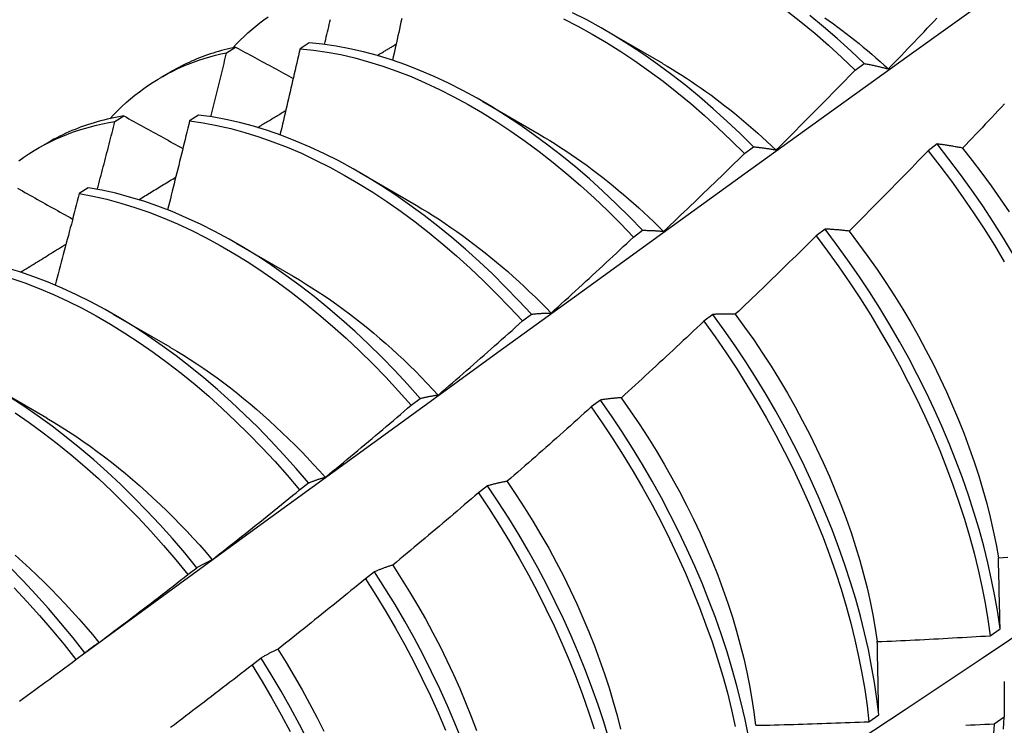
# Model space of a CAD drawing. Header units: inches. Extents: x 10.1 to 106.9, y 8.6 to 67.1.
# Tile 49 of 57: x 96.238 to 96.516, y 37.656 to 37.855. Entities that reach past the tile are written whole.
import ezdxf

# ---------------------------------------------------------------- set-up
doc = ezdxf.new("R2010")
doc.units = ezdxf.units.IN
doc.header["$MEASUREMENT"] = 0
doc.layers.add('Visible Edges(ANSI)', color=7, linetype='Continuous', lineweight=25)

msp = doc.modelspace()

# ---------------------------------------------------------------- linework, layer by layer
at = {"layer": 'Visible Edges(ANSI)'}
for p, q in [((96.40356, 37.85215), (96.41951, 37.84292)), ((96.31964, 37.84869), (96.31712, 37.84704)), ((96.29634, 37.84591), (96.29889, 37.84747)), ((96.47401, 37.84096), (96.47653, 37.84286)), ((96.27789, 37.83898), (96.2807, 37.8406)), ((96.36876, 37.83211), (96.38471, 37.82288)), ((96.26478, 37.82645), (96.26733, 37.82803)), ((96.28841, 37.8283), (96.28589, 37.82664)), ((96.24309, 37.81894), (96.2459, 37.82056)), ((96.44271, 37.81744), (96.44524, 37.81935)), ((96.49716, 37.82013), (96.4946, 37.81819)), ((96.33396, 37.81207), (96.34991, 37.80284)), ((96.25721, 37.80775), (96.25469, 37.80609)), ((96.41136, 37.79383), (96.41389, 37.79574)), ((96.46551, 37.79608), (96.46295, 37.79414)), ((96.29916, 37.79203), (96.31511, 37.7828)), ((96.26436, 37.77199), (96.28031, 37.76277)), ((96.37996, 37.77012), (96.38249, 37.77203)), ((96.43378, 37.77197), (96.43122, 37.77002)), ((96.22956, 37.75196), (96.24551, 37.74273)), ((96.3485, 37.74632), (96.35104, 37.74824)), ((96.40199, 37.74779), (96.39942, 37.74583)), ((96.31698, 37.72243), (96.31953, 37.72437)), ((96.37012, 37.72355), (96.36754, 37.72158)), ((96.2854, 37.69847), (96.28795, 37.70041)), ((96.33817, 37.69924), (96.33558, 37.69728)), ((96.51219, 37.68119), (96.51495, 37.68316)), ((96.25375, 37.67443), (96.25631, 37.67638)), ((96.30614, 37.67489), (96.30354, 37.67292)), ((96.47787, 37.65691), (96.48065, 37.65887)), ((96.51612, 37.65816), (96.5133, 37.65623))]:
    msp.add_line(p, q, dxfattribs=at)
at = {"layer": 'Visible Edges(ANSI)', "flags": 128}
for points in [[(96.25621, 37.6763), (96.27963, 37.69338), (96.30303, 37.71041), (96.3264, 37.72741), (96.34974, 37.74437), (96.37305, 37.76129), (96.39634, 37.77817), (96.41961, 37.79501), (96.44285, 37.8118), (96.46608, 37.82854), (96.48928, 37.84524), (96.51246, 37.86189), (96.53563, 37.87849), (96.55878, 37.89505), (96.58191, 37.91155), (96.60504, 37.928), (96.62815, 37.94439), (96.65124, 37.96074), (96.67433, 37.97702), (96.69741, 37.99325)], [(96.44524, 37.81935), (96.44151, 37.82304), (96.43774, 37.82661), (96.43391, 37.83007), (96.43005, 37.8334), (96.42614, 37.8366), (96.4222, 37.83968), (96.41824, 37.84262), (96.41425, 37.84541), (96.41024, 37.84807), (96.40621, 37.85058), (96.40218, 37.85294), (96.39814, 37.85515), (96.39409, 37.8572)], [(96.45473, 37.85769), (96.45866, 37.8546), (96.46256, 37.85138), (96.46642, 37.84803), (96.47024, 37.84455), (96.47401, 37.84096)], [(96.29813, 37.84731), (96.29916, 37.8484), (96.30021, 37.84946), (96.30127, 37.8505), (96.30236, 37.8515), (96.30347, 37.85248), (96.3046, 37.85342), (96.30574, 37.85434), (96.30691, 37.85523), (96.30809, 37.85608)], [(96.32403, 37.84823), (96.32419, 37.84894), (96.32436, 37.84965), (96.32453, 37.85036), (96.32469, 37.85107), (96.32486, 37.85177), (96.32502, 37.85248), (96.32519, 37.85319), (96.32535, 37.8539), (96.32552, 37.85461), (96.32568, 37.85531)], [(96.34584, 37.85554), (96.34563, 37.85456), (96.34541, 37.85358), (96.3452, 37.85259), (96.34498, 37.85161), (96.34476, 37.85063), (96.34455, 37.84965), (96.34433, 37.84867), (96.34411, 37.84769), (96.34389, 37.84671), (96.34367, 37.84573), (96.34346, 37.84475), (96.34324, 37.84376)], [(96.39159, 37.85543), (96.39563, 37.85337), (96.39967, 37.85115), (96.40371, 37.84878), (96.40773, 37.84625), (96.41174, 37.84359), (96.41573, 37.84078), (96.41969, 37.83783), (96.42363, 37.83475), (96.42753, 37.83153), (96.43139, 37.82819), (96.43521, 37.82472), (96.43899, 37.82114), (96.44271, 37.81744)], [(96.47653, 37.84286), (96.47276, 37.84644), (96.46894, 37.8499), (96.46507, 37.85324), (96.46117, 37.85646)], [(96.46541, 37.8558), (96.46663, 37.85494), (96.46785, 37.85406), (96.46907, 37.85316), (96.47028, 37.85225), (96.4715, 37.85133), (96.4727, 37.85039), (96.47391, 37.84944), (96.47511, 37.84847), (96.47631, 37.84749), (96.4775, 37.8465), (96.47869, 37.84549), (96.47987, 37.84447), (96.48105, 37.84343), (96.48222, 37.84238), (96.48339, 37.84132)], [(96.48339, 37.84134), (96.48431, 37.84229), (96.48523, 37.84324), (96.48615, 37.84419), (96.48707, 37.84514), (96.48799, 37.8461), (96.4889, 37.84705), (96.48982, 37.84801), (96.49073, 37.84897), (96.49165, 37.84992), (96.49256, 37.85088), (96.49347, 37.85184), (96.49438, 37.8528), (96.4953, 37.85376), (96.4962, 37.85472), (96.49711, 37.85568)], [(96.41389, 37.79574), (96.41022, 37.79953), (96.40649, 37.80321), (96.40271, 37.80678), (96.39889, 37.81023), (96.39502, 37.81355), (96.39111, 37.81675), (96.38717, 37.81982), (96.3832, 37.82275), (96.37921, 37.82554), (96.3752, 37.82818), (96.37117, 37.83068), (96.36714, 37.83304), (96.3631, 37.83524), (96.35906, 37.83728), (96.35502, 37.83916), (96.35099, 37.84089), (96.34698, 37.84245), (96.34298, 37.84385), (96.33901, 37.84508), (96.33506, 37.84614), (96.33115, 37.84704), (96.32727, 37.84776), (96.32343, 37.84831), (96.31964, 37.84869)], [(96.3389, 37.84511), (96.33912, 37.84524), (96.33935, 37.84538), (96.33957, 37.84551), (96.33979, 37.84564), (96.34002, 37.84578), (96.34024, 37.84591), (96.34046, 37.84605), (96.34068, 37.84618), (96.34091, 37.84631), (96.34113, 37.84645), (96.34135, 37.84658), (96.34158, 37.84671), (96.3418, 37.84685), (96.34202, 37.84698), (96.34225, 37.84711), (96.34247, 37.84725), (96.34269, 37.84738), (96.34291, 37.84751), (96.34314, 37.84765), (96.34336, 37.84778), (96.34358, 37.84791), (96.34381, 37.84805), (96.34403, 37.84818), (96.34425, 37.84831)], [(96.26334, 37.82727), (96.26446, 37.82846), (96.2656, 37.82961), (96.26677, 37.83073), (96.26796, 37.83182), (96.26918, 37.83287), (96.27042, 37.83389), (96.27168, 37.83487), (96.27297, 37.83581), (96.27427, 37.83672), (96.2756, 37.83759), (96.27696, 37.83843), (96.27833, 37.83923), (96.27972, 37.83999), (96.28114, 37.84072), (96.28257, 37.84141), (96.28403, 37.84206), (96.2855, 37.84267), (96.287, 37.84325), (96.28851, 37.84379), (96.29004, 37.84429), (96.29159, 37.84475), (96.29316, 37.84517), (96.29474, 37.84556), (96.29634, 37.84591)], [(96.29889, 37.84747), (96.29808, 37.8473), (96.29727, 37.84712), (96.29647, 37.84692), (96.29567, 37.84672), (96.29488, 37.8465), (96.29409, 37.84628), (96.2933, 37.84605), (96.29252, 37.8458), (96.29175, 37.84555), (96.29098, 37.84529), (96.29021, 37.84501), (96.28945, 37.84473), (96.28869, 37.84444), (96.28794, 37.84414), (96.28719, 37.84383), (96.28645, 37.84351), (96.28572, 37.84318), (96.28498, 37.84284), (96.28426, 37.84249), (96.28354, 37.84213), (96.28282, 37.84176), (96.28211, 37.84138), (96.2814, 37.84099), (96.2807, 37.8406)], [(96.29189, 37.82781), (96.29208, 37.82857), (96.29227, 37.82932), (96.29245, 37.83008), (96.29264, 37.83083), (96.29283, 37.83159), (96.29302, 37.83234), (96.2932, 37.83309), (96.29339, 37.83385), (96.29358, 37.8346), (96.29376, 37.83536), (96.29395, 37.83611), (96.29413, 37.83686), (96.29432, 37.83762), (96.2945, 37.83837), (96.29469, 37.83913), (96.29487, 37.83988), (96.29506, 37.84063), (96.29524, 37.84139), (96.29543, 37.84214), (96.29561, 37.84289), (96.29579, 37.84365), (96.29598, 37.8444), (96.29616, 37.84515), (96.29634, 37.84591)], [(96.29889, 37.84747), (96.29957, 37.84711), (96.30024, 37.84674), (96.30092, 37.84637), (96.30159, 37.84601), (96.30227, 37.84564), (96.30294, 37.84527), (96.30362, 37.84491), (96.3043, 37.84454), (96.30497, 37.84417), (96.30565, 37.84381), (96.30633, 37.84344), (96.30701, 37.84307), (96.30769, 37.8427), (96.30837, 37.84234), (96.30905, 37.84197), (96.30973, 37.8416), (96.31041, 37.84124), (96.31109, 37.84087), (96.31177, 37.8405), (96.31245, 37.84013), (96.31314, 37.83976), (96.31382, 37.8394), (96.3145, 37.83903), (96.31519, 37.83866)], [(96.31712, 37.84704), (96.31688, 37.84603), (96.31665, 37.84502), (96.31642, 37.844), (96.31619, 37.84299), (96.31595, 37.84197), (96.31572, 37.84096), (96.31548, 37.83995), (96.31525, 37.83893), (96.31501, 37.83792), (96.31478, 37.8369), (96.31454, 37.83589), (96.3143, 37.83487), (96.31407, 37.83386), (96.31383, 37.83284), (96.31359, 37.83183), (96.31335, 37.83081), (96.31311, 37.8298), (96.31287, 37.82878), (96.31263, 37.82777), (96.31239, 37.82675), (96.31215, 37.82573), (96.31191, 37.82472), (96.31167, 37.8237), (96.31143, 37.82269)], [(96.31712, 37.84704), (96.32091, 37.84665), (96.32475, 37.84609), (96.32863, 37.84536), (96.33255, 37.84445), (96.33649, 37.84337), (96.34047, 37.84213), (96.34447, 37.84072), (96.34848, 37.83915), (96.35251, 37.83741), (96.35655, 37.83551), (96.36059, 37.83345), (96.36463, 37.83124), (96.36867, 37.82888), (96.37269, 37.82637), (96.3767, 37.82371), (96.38069, 37.82091), (96.38466, 37.81797), (96.3886, 37.81489), (96.3925, 37.81169), (96.39637, 37.80835), (96.40019, 37.80489), (96.40396, 37.80132), (96.40769, 37.79763), (96.41136, 37.79383)], [(96.41951, 37.84288), (96.42089, 37.84208), (96.42226, 37.84125), (96.42363, 37.84041), (96.425, 37.83955), (96.42637, 37.83867), (96.42774, 37.83777), (96.4291, 37.83685), (96.43046, 37.83591), (96.43182, 37.83495), (96.43317, 37.83397), (96.43452, 37.83297), (96.43587, 37.83196), (96.43721, 37.83092), (96.43854, 37.82987), (96.43988, 37.8288), (96.44121, 37.82771), (96.44253, 37.8266), (96.44385, 37.82548), (96.44516, 37.82434), (96.44646, 37.82319), (96.44776, 37.82201), (96.44906, 37.82082), (96.45035, 37.81962), (96.45163, 37.8184)], [(96.47653, 37.84286), (96.47681, 37.84281), (96.47709, 37.84275), (96.47737, 37.8427), (96.47765, 37.84264), (96.47793, 37.84259), (96.47821, 37.84253), (96.47849, 37.84247), (96.47878, 37.84241), (96.47906, 37.84235), (96.47935, 37.84229), (96.47963, 37.84223), (96.47992, 37.84217), (96.4802, 37.8421), (96.48049, 37.84204), (96.48078, 37.84197), (96.48106, 37.84191), (96.48135, 37.84184), (96.48164, 37.84177), (96.48193, 37.8417), (96.48222, 37.84163), (96.48252, 37.84156), (96.48281, 37.84148), (96.4831, 37.84141), (96.48339, 37.84134)], [(96.45165, 37.81843), (96.45259, 37.81936), (96.45353, 37.82029), (96.45447, 37.82122), (96.45541, 37.82215), (96.45635, 37.82308), (96.45728, 37.82402), (96.45822, 37.82495), (96.45915, 37.82589), (96.46009, 37.82682), (96.46102, 37.82776), (96.46195, 37.8287), (96.46289, 37.82964), (96.46382, 37.83057), (96.46475, 37.83151), (96.46568, 37.83246), (96.46661, 37.8334), (96.46753, 37.83434), (96.46846, 37.83528), (96.46939, 37.83623), (96.47031, 37.83717), (96.47124, 37.83812), (96.47216, 37.83907), (96.47308, 37.84001), (96.47401, 37.84096)], [(96.3051, 37.82478), (96.30544, 37.82498), (96.30577, 37.82518), (96.3061, 37.82538), (96.30643, 37.82558), (96.30676, 37.82578), (96.30709, 37.82598), (96.30743, 37.82618), (96.30776, 37.82638), (96.30809, 37.82658), (96.30842, 37.82678), (96.30875, 37.82698), (96.30908, 37.82718), (96.30942, 37.82738), (96.30975, 37.82758), (96.31008, 37.82778), (96.31041, 37.82798), (96.31074, 37.82818), (96.31107, 37.82838), (96.31141, 37.82858), (96.31174, 37.82878), (96.31207, 37.82898), (96.3124, 37.82918), (96.31273, 37.82938), (96.31306, 37.82958)], [(96.51624, 37.83147), (96.51534, 37.8305), (96.51443, 37.82954), (96.51351, 37.82857), (96.5126, 37.82761), (96.51169, 37.82664), (96.51078, 37.82568), (96.50986, 37.82472), (96.50895, 37.82376), (96.50803, 37.8228), (96.50712, 37.82184), (96.5062, 37.82088), (96.50528, 37.81992), (96.50437, 37.81896)], [(96.23763, 37.81538), (96.23904, 37.81638), (96.24047, 37.81734), (96.24193, 37.81825), (96.24341, 37.81912), (96.24492, 37.81995), (96.24645, 37.82073), (96.24801, 37.82148), (96.24959, 37.82217), (96.2512, 37.82283), (96.25282, 37.82344), (96.25447, 37.824), (96.25614, 37.82452), (96.25783, 37.825), (96.25954, 37.82543), (96.26127, 37.82581), (96.26302, 37.82615), (96.26478, 37.82645)], [(96.26733, 37.82803), (96.26637, 37.82787), (96.26541, 37.8277), (96.26446, 37.82751), (96.26351, 37.82731), (96.26257, 37.8271), (96.26164, 37.82687), (96.26071, 37.82663), (96.25978, 37.82638), (96.25887, 37.82612), (96.25796, 37.82584), (96.25705, 37.82554), (96.25616, 37.82524), (96.25526, 37.82492), (96.25438, 37.82459), (96.2535, 37.82424), (96.25263, 37.82389), (96.25176, 37.82352), (96.25091, 37.82313), (96.25005, 37.82274), (96.24921, 37.82233), (96.24837, 37.8219), (96.24754, 37.82147), (96.24672, 37.82102), (96.2459, 37.82056)], [(96.25979, 37.80731), (96.26, 37.8081), (96.26022, 37.8089), (96.26043, 37.8097), (96.26064, 37.8105), (96.26085, 37.8113), (96.26106, 37.81209), (96.26127, 37.81289), (96.26148, 37.81369), (96.26169, 37.81449), (96.26189, 37.81528), (96.2621, 37.81608), (96.26231, 37.81688), (96.26252, 37.81768), (96.26273, 37.81847), (96.26293, 37.81927), (96.26314, 37.82007), (96.26335, 37.82087), (96.26355, 37.82166), (96.26376, 37.82246), (96.26396, 37.82326), (96.26417, 37.82406), (96.26437, 37.82485), (96.26458, 37.82565), (96.26478, 37.82645)], [(96.26733, 37.82803), (96.26802, 37.82765), (96.26871, 37.82726), (96.2694, 37.82688), (96.27009, 37.8265), (96.27078, 37.82612), (96.27147, 37.82574), (96.27216, 37.82536), (96.27285, 37.82498), (96.27354, 37.8246), (96.27424, 37.82421), (96.27493, 37.82383), (96.27562, 37.82345), (96.27632, 37.82307), (96.27701, 37.82269), (96.27771, 37.8223), (96.2784, 37.82192), (96.2791, 37.82154), (96.27979, 37.82116), (96.28049, 37.82077), (96.28119, 37.82039), (96.28188, 37.82001), (96.28258, 37.81963), (96.28328, 37.81924), (96.28398, 37.81886)], [(96.28589, 37.82664), (96.28563, 37.8256), (96.28538, 37.82455), (96.28512, 37.8235), (96.28486, 37.82246), (96.28461, 37.82141), (96.28435, 37.82036), (96.28409, 37.81932), (96.28384, 37.81827), (96.28358, 37.81722), (96.28332, 37.81618), (96.28306, 37.81513), (96.2828, 37.81408), (96.28254, 37.81304), (96.28228, 37.81199), (96.28202, 37.81094), (96.28175, 37.80989), (96.28149, 37.80885), (96.28123, 37.8078), (96.28097, 37.80675), (96.2807, 37.8057), (96.28044, 37.80466), (96.28017, 37.80361), (96.27991, 37.80256), (96.27964, 37.80151)], [(96.28589, 37.82664), (96.28972, 37.82609), (96.2936, 37.82536), (96.29751, 37.82447), (96.30146, 37.8234), (96.30544, 37.82217), (96.30943, 37.82077), (96.31345, 37.8192), (96.31748, 37.81748), (96.32151, 37.81559), (96.32555, 37.81354), (96.3296, 37.81134), (96.33363, 37.80899), (96.33766, 37.80648), (96.34167, 37.80383), (96.34566, 37.80104), (96.34963, 37.79811), (96.35357, 37.79504), (96.35747, 37.79184), (96.36134, 37.78851), (96.36516, 37.78506), (96.36894, 37.78149), (96.37267, 37.77781), (96.37634, 37.77401), (96.37996, 37.77012)], [(96.38249, 37.77203), (96.37888, 37.77593), (96.3752, 37.77971), (96.37147, 37.78339), (96.36769, 37.78695), (96.36386, 37.79039), (96.35999, 37.79371), (96.35608, 37.7969), (96.35214, 37.79995), (96.34817, 37.80288), (96.34418, 37.80566), (96.34016, 37.8083), (96.33614, 37.81079), (96.3321, 37.81313), (96.32806, 37.81532), (96.32402, 37.81736), (96.31998, 37.81923), (96.31595, 37.82095), (96.31194, 37.8225), (96.30794, 37.82389), (96.30397, 37.82511), (96.30003, 37.82616), (96.29612, 37.82704), (96.29224, 37.82776), (96.28841, 37.8283)], [(96.3847, 37.82287), (96.38621, 37.82198), (96.38772, 37.82107), (96.38923, 37.82013), (96.39073, 37.81917), (96.39223, 37.81819), (96.39373, 37.81718), (96.39523, 37.81615), (96.39672, 37.81509), (96.39821, 37.81401), (96.39969, 37.81292), (96.40117, 37.8118), (96.40265, 37.81065), (96.40412, 37.80949), (96.40558, 37.80831), (96.40704, 37.8071), (96.40849, 37.80588), (96.40994, 37.80463), (96.41138, 37.80337), (96.41281, 37.80208), (96.41424, 37.80078), (96.41565, 37.79946), (96.41706, 37.79812), (96.41846, 37.79676), (96.41986, 37.79539)], [(96.44524, 37.81935), (96.4455, 37.81932), (96.44576, 37.81929), (96.44602, 37.81926), (96.44628, 37.81923), (96.44654, 37.8192), (96.44681, 37.81917), (96.44707, 37.81914), (96.44733, 37.81911), (96.4476, 37.81907), (96.44787, 37.81903), (96.44813, 37.819), (96.4484, 37.81896), (96.44867, 37.81892), (96.44893, 37.81888), (96.4492, 37.81884), (96.44947, 37.8188), (96.44974, 37.81876), (96.45001, 37.81871), (96.45029, 37.81867), (96.45056, 37.81862), (96.45083, 37.81857), (96.4511, 37.81853), (96.45138, 37.81848), (96.45165, 37.81843)], [(96.4946, 37.81819), (96.49368, 37.81723), (96.49276, 37.81628), (96.49184, 37.81533), (96.49091, 37.81437), (96.48999, 37.81342), (96.48906, 37.81247), (96.48814, 37.81152), (96.48721, 37.81058), (96.48628, 37.80963), (96.48535, 37.80868), (96.48443, 37.80774), (96.4835, 37.80679), (96.48257, 37.80585), (96.48163, 37.8049), (96.4807, 37.80396), (96.47977, 37.80302), (96.47884, 37.80208), (96.4779, 37.80114), (96.47697, 37.8002), (96.47603, 37.79926), (96.47509, 37.79832), (96.47416, 37.79739), (96.47322, 37.79645), (96.47228, 37.79551)], [(96.4946, 37.81819), (96.49794, 37.81392), (96.5012, 37.80958), (96.50437, 37.80516), (96.50746, 37.80067), (96.51045, 37.79612), (96.51336, 37.79151), (96.51616, 37.78685)], [(96.50437, 37.81896), (96.50406, 37.81902), (96.50375, 37.81908), (96.50344, 37.81914), (96.50314, 37.81919), (96.50283, 37.81925), (96.50252, 37.8193), (96.50222, 37.81936), (96.50192, 37.81941), (96.50161, 37.81946), (96.50131, 37.81951), (96.50101, 37.81956), (96.50071, 37.81961), (96.50041, 37.81966), (96.50011, 37.81971), (96.49981, 37.81975), (96.49951, 37.8198), (96.49922, 37.81984), (96.49892, 37.81989), (96.49862, 37.81993), (96.49833, 37.81997), (96.49804, 37.82001), (96.49774, 37.82005), (96.49745, 37.82009), (96.49716, 37.82013)], [(96.51876, 37.78882), (96.51595, 37.79348), (96.51304, 37.79809), (96.51004, 37.80263), (96.50694, 37.80711), (96.50376, 37.81153), (96.5005, 37.81587), (96.49716, 37.82013)], [(96.50433, 37.81894), (96.50709, 37.81546), (96.50979, 37.81192), (96.51243, 37.80832), (96.515, 37.80467), (96.5175, 37.80096)], [(96.41987, 37.79543), (96.42083, 37.79634), (96.42179, 37.79725), (96.42275, 37.79816), (96.42371, 37.79907), (96.42467, 37.79998), (96.42562, 37.80089), (96.42658, 37.8018), (96.42753, 37.80272), (96.42849, 37.80363), (96.42944, 37.80454), (96.43039, 37.80546), (96.43135, 37.80638), (96.4323, 37.80729), (96.43325, 37.80821), (96.4342, 37.80913), (96.43515, 37.81005), (96.43609, 37.81097), (96.43704, 37.81189), (96.43799, 37.81282), (96.43893, 37.81374), (96.43988, 37.81466), (96.44082, 37.81559), (96.44176, 37.81652), (96.44271, 37.81744)], [(96.2715, 37.80437), (96.27193, 37.80464), (96.27237, 37.80491), (96.27281, 37.80517), (96.27324, 37.80544), (96.27368, 37.8057), (96.27411, 37.80597), (96.27455, 37.80624), (96.27499, 37.8065), (96.27542, 37.80677), (96.27586, 37.80703), (96.2763, 37.8073), (96.27673, 37.80756), (96.27717, 37.80783), (96.2776, 37.8081), (96.27804, 37.80836), (96.27848, 37.80863), (96.27891, 37.80889), (96.27935, 37.80916), (96.27979, 37.80942), (96.28022, 37.80969), (96.28066, 37.80996), (96.2811, 37.81022), (96.28153, 37.81049), (96.28197, 37.81075)], [(96.23724, 37.80764), (96.23794, 37.80724), (96.23864, 37.80685), (96.23935, 37.80645), (96.24005, 37.80605), (96.24076, 37.80566), (96.24147, 37.80526), (96.24217, 37.80487), (96.24288, 37.80447), (96.24359, 37.80407), (96.24429, 37.80368), (96.245, 37.80328), (96.24571, 37.80288), (96.24642, 37.80249), (96.24713, 37.80209), (96.24784, 37.80169), (96.24855, 37.8013), (96.24927, 37.8009), (96.24998, 37.8005), (96.25069, 37.8001), (96.2514, 37.79971), (96.25212, 37.79931), (96.25283, 37.79891)], [(96.35104, 37.74824), (96.34748, 37.75223), (96.34386, 37.75611), (96.34018, 37.75989), (96.33645, 37.76356), (96.33266, 37.76712), (96.32883, 37.77055), (96.32496, 37.77386), (96.32105, 37.77704), (96.3171, 37.78009), (96.31313, 37.78301), (96.30914, 37.78578), (96.30513, 37.78841), (96.3011, 37.79089), (96.29706, 37.79323), (96.29302, 37.79541), (96.28898, 37.79743), (96.28494, 37.7993), (96.28092, 37.80101), (96.2769, 37.80255), (96.27291, 37.80393), (96.26894, 37.80514), (96.265, 37.80618), (96.26109, 37.80705), (96.25721, 37.80775)], [(96.37702, 37.58738), (96.39932, 37.60191), (96.42158, 37.61648), (96.4438, 37.63108), (96.46597, 37.64571), (96.48811, 37.66038), (96.51021, 37.67507), (96.53226, 37.68979), (96.55428, 37.70453), (96.57626, 37.71931), (96.59819, 37.7341), (96.62009, 37.74893), (96.64194, 37.76377), (96.66376, 37.77864), (96.68553, 37.79353), (96.70727, 37.80844)], [(96.25469, 37.80609), (96.25442, 37.80501), (96.25414, 37.80394), (96.25386, 37.80286), (96.25358, 37.80178), (96.2533, 37.80071), (96.25302, 37.79963), (96.25274, 37.79855), (96.25246, 37.79747), (96.25217, 37.7964), (96.25189, 37.79532), (96.25161, 37.79424), (96.25132, 37.79317), (96.25104, 37.79209), (96.25076, 37.79101), (96.25047, 37.78994), (96.25018, 37.78886), (96.2499, 37.78778), (96.24961, 37.7867), (96.24932, 37.78563), (96.24904, 37.78455), (96.24875, 37.78347), (96.24846, 37.78239), (96.24817, 37.78132), (96.24788, 37.78024)], [(96.25469, 37.80609), (96.25857, 37.80537), (96.26248, 37.80449), (96.26643, 37.80343), (96.2704, 37.80221), (96.2744, 37.80082), (96.27841, 37.79926), (96.28244, 37.79754), (96.28648, 37.79567), (96.29052, 37.79363), (96.29456, 37.79144), (96.29859, 37.78909), (96.30262, 37.7866), (96.30663, 37.78395), (96.31062, 37.78117), (96.31459, 37.77825), (96.31853, 37.77519), (96.32244, 37.77199), (96.32631, 37.76868), (96.33014, 37.76523), (96.33392, 37.76167), (96.33765, 37.75799), (96.34133, 37.7542), (96.34494, 37.75031), (96.3485, 37.74632)], [(96.3499, 37.80279), (96.35155, 37.80182), (96.35319, 37.80082), (96.35484, 37.79979), (96.35648, 37.79874), (96.35811, 37.79766), (96.35975, 37.79655), (96.36138, 37.79541), (96.363, 37.79425), (96.36462, 37.79306), (96.36624, 37.79185), (96.36785, 37.79061), (96.36945, 37.78935), (96.37105, 37.78806), (96.37264, 37.78675), (96.37422, 37.78541), (96.37579, 37.78405), (96.37736, 37.78266), (96.37892, 37.78126), (96.38046, 37.77983), (96.382, 37.77837), (96.38353, 37.7769), (96.38505, 37.7754), (96.38655, 37.77389), (96.38805, 37.77235)], [(96.41389, 37.79574), (96.41413, 37.79574), (96.41438, 37.79573), (96.41462, 37.79573), (96.41486, 37.79573), (96.41511, 37.79572), (96.41535, 37.79572), (96.4156, 37.79571), (96.41585, 37.7957), (96.41609, 37.79569), (96.41634, 37.79568), (96.41659, 37.79567), (96.41684, 37.79566), (96.41709, 37.79565), (96.41734, 37.79563), (96.41759, 37.79562), (96.41784, 37.7956), (96.41809, 37.79558), (96.41834, 37.79557), (96.4186, 37.79555), (96.41885, 37.79553), (96.41911, 37.7955), (96.41936, 37.79548), (96.41962, 37.79546), (96.41987, 37.79543)], [(96.47228, 37.79551), (96.47199, 37.79555), (96.4717, 37.79558), (96.47141, 37.79562), (96.47112, 37.79565), (96.47083, 37.79568), (96.47055, 37.79571), (96.47026, 37.79574), (96.46998, 37.79576), (96.46969, 37.79579), (96.46941, 37.79582), (96.46912, 37.79584), (96.46884, 37.79587), (96.46856, 37.79589), (96.46828, 37.79591), (96.468, 37.79593), (96.46772, 37.79595), (96.46744, 37.79597), (96.46716, 37.79599), (96.46688, 37.79601), (96.46661, 37.79603), (96.46633, 37.79604), (96.46605, 37.79606), (96.46578, 37.79607), (96.46551, 37.79608)], [(96.51495, 37.68316), (96.5143, 37.68773), (96.51351, 37.69236), (96.51258, 37.69703), (96.51153, 37.70175), (96.51034, 37.70651), (96.50903, 37.7113), (96.50758, 37.71612), (96.50602, 37.72095), (96.50432, 37.7258), (96.5025, 37.73066), (96.50056, 37.73552), (96.49851, 37.74037), (96.49633, 37.74522), (96.49404, 37.75004), (96.49164, 37.75485), (96.48913, 37.75962), (96.48652, 37.76436), (96.4838, 37.76906), (96.48098, 37.77372), (96.47807, 37.77832), (96.47506, 37.78286), (96.47196, 37.78734), (96.46877, 37.79175), (96.46551, 37.79608)], [(96.47226, 37.79548), (96.47496, 37.79194), (96.4776, 37.78835), (96.48018, 37.7847), (96.48268, 37.78101), (96.4851, 37.77726), (96.48745, 37.77348), (96.48972, 37.76965), (96.49191, 37.7658), (96.49401, 37.76191), (96.49603, 37.758), (96.49796, 37.75406), (96.4998, 37.75012), (96.50155, 37.74616), (96.50321, 37.74219), (96.50478, 37.73823), (96.50625, 37.73426), (96.50763, 37.73031), (96.50891, 37.72636), (96.51009, 37.72244), (96.51117, 37.71853), (96.51216, 37.71465), (96.51304, 37.71081), (96.51381, 37.707), (96.51448, 37.70322)], [(96.38805, 37.77236), (96.38903, 37.77324), (96.39001, 37.77413), (96.39099, 37.77501), (96.39197, 37.7759), (96.39294, 37.77679), (96.39392, 37.77768), (96.3949, 37.77857), (96.39587, 37.77946), (96.39684, 37.78035), (96.39782, 37.78124), (96.39879, 37.78213), (96.39976, 37.78303), (96.40073, 37.78392), (96.4017, 37.78482), (96.40267, 37.78572), (96.40364, 37.78661), (96.40461, 37.78751), (96.40557, 37.78841), (96.40654, 37.78931), (96.4075, 37.79021), (96.40847, 37.79111), (96.40943, 37.79202), (96.4104, 37.79292), (96.41136, 37.79383)], [(96.46295, 37.79414), (96.462, 37.79321), (96.46106, 37.79227), (96.46012, 37.79134), (96.45917, 37.79041), (96.45823, 37.78949), (96.45728, 37.78856), (96.45634, 37.78763), (96.45539, 37.7867), (96.45444, 37.78578), (96.45349, 37.78486), (96.45254, 37.78393), (96.45159, 37.78301), (96.45064, 37.78209), (96.44969, 37.78117), (96.44874, 37.78025), (96.44778, 37.77933), (96.44683, 37.77841), (96.44588, 37.77749), (96.44492, 37.77657), (96.44396, 37.77566), (96.44301, 37.77474), (96.44205, 37.77383), (96.44109, 37.77292), (96.44013, 37.772)], [(96.46295, 37.79414), (96.46621, 37.7898), (96.46939, 37.78538), (96.47248, 37.7809), (96.47548, 37.77635), (96.47839, 37.77175), (96.4812, 37.76709), (96.48391, 37.76239), (96.48652, 37.75764), (96.48902, 37.75286), (96.49141, 37.74806), (96.49369, 37.74323), (96.49586, 37.73839), (96.4979, 37.73353), (96.49983, 37.72867), (96.50164, 37.72382), (96.50333, 37.71897), (96.50489, 37.71413), (96.50632, 37.70932), (96.50763, 37.70453), (96.5088, 37.69978), (96.50985, 37.69506), (96.51076, 37.69038), (96.51154, 37.68576), (96.51219, 37.68119)], [(96.23807, 37.7839), (96.2386, 37.78423), (96.23914, 37.78456), (96.23968, 37.78489), (96.24022, 37.78522), (96.24075, 37.78555), (96.24129, 37.78588), (96.24183, 37.78621), (96.24237, 37.78654), (96.2429, 37.78687), (96.24344, 37.7872), (96.24398, 37.78753), (96.24452, 37.78786), (96.24505, 37.78819), (96.24559, 37.78852), (96.24613, 37.78885), (96.24667, 37.78918), (96.2472, 37.78951), (96.24774, 37.78984), (96.24828, 37.79017), (96.24882, 37.7905), (96.24936, 37.79083), (96.24989, 37.79116), (96.25043, 37.79149), (96.25097, 37.79182)], [(96.31953, 37.72437), (96.31603, 37.72844), (96.31247, 37.73242), (96.30885, 37.7363), (96.30516, 37.74008), (96.30143, 37.74374), (96.29764, 37.74728), (96.2938, 37.75071), (96.28993, 37.75401), (96.28602, 37.75719), (96.28207, 37.76023), (96.2781, 37.76314), (96.2741, 37.7659), (96.27009, 37.76852), (96.26606, 37.771), (96.26202, 37.77332), (96.25798, 37.77549), (96.25394, 37.77751), (96.24991, 37.77937), (96.24588, 37.78106), (96.24187, 37.7826), (96.23787, 37.78396), (96.23391, 37.78516)], [(96.23537, 37.78225), (96.23936, 37.78087), (96.24337, 37.77932), (96.2474, 37.77761), (96.25144, 37.77574), (96.25548, 37.77371), (96.25952, 37.77153), (96.26356, 37.76919), (96.26758, 37.76671), (96.2716, 37.76408), (96.27559, 37.7613), (96.27956, 37.75838), (96.2835, 37.75533), (96.28741, 37.75215), (96.29129, 37.74884), (96.29512, 37.7454), (96.2989, 37.74184), (96.30263, 37.73817), (96.30631, 37.73439), (96.30993, 37.73051), (96.31349, 37.72652), (96.31698, 37.72243)], [(96.31511, 37.78274), (96.3169, 37.7817), (96.31868, 37.78062), (96.32046, 37.77951), (96.32223, 37.77836), (96.324, 37.77718), (96.32577, 37.77598), (96.32753, 37.77473), (96.32929, 37.77346), (96.33104, 37.77216), (96.33278, 37.77083), (96.33451, 37.76946), (96.33624, 37.76807), (96.33796, 37.76665), (96.33967, 37.76519), (96.34137, 37.76371), (96.34306, 37.7622), (96.34474, 37.76066), (96.3464, 37.7591), (96.34806, 37.75751), (96.3497, 37.75589), (96.35134, 37.75425), (96.35296, 37.75258), (96.35456, 37.75089), (96.35616, 37.74918)], [(96.38249, 37.77203), (96.38272, 37.77206), (96.38294, 37.77208), (96.38317, 37.77211), (96.3834, 37.77213), (96.38362, 37.77215), (96.38385, 37.77217), (96.38408, 37.77219), (96.38431, 37.77221), (96.38454, 37.77223), (96.38477, 37.77224), (96.385, 37.77226), (96.38523, 37.77227), (96.38546, 37.77228), (96.38569, 37.7723), (96.38593, 37.77231), (96.38616, 37.77232), (96.3864, 37.77233), (96.38663, 37.77233), (96.38687, 37.77234), (96.3871, 37.77235), (96.38734, 37.77235), (96.38758, 37.77235), (96.38781, 37.77236), (96.38805, 37.77236)], [(96.44013, 37.772), (96.43986, 37.77201), (96.43959, 37.77202), (96.43932, 37.77203), (96.43905, 37.77204), (96.43878, 37.77204), (96.43851, 37.77205), (96.43824, 37.77205), (96.43797, 37.77205), (96.4377, 37.77206), (96.43744, 37.77206), (96.43717, 37.77206), (96.43691, 37.77206), (96.43664, 37.77205), (96.43638, 37.77205), (96.43612, 37.77205), (96.43586, 37.77204), (96.43559, 37.77204), (96.43533, 37.77203), (96.43507, 37.77202), (96.43481, 37.77201), (96.43456, 37.772), (96.4343, 37.77199), (96.43404, 37.77198), (96.43378, 37.77197)], [(96.48065, 37.65887), (96.48012, 37.66339), (96.47945, 37.66796), (96.47866, 37.67259), (96.47773, 37.67727), (96.47666, 37.682), (96.47547, 37.68676), (96.47415, 37.69155), (96.4727, 37.69637), (96.47112, 37.7012), (96.46942, 37.70605), (96.46759, 37.71091), (96.46565, 37.71577), (96.46358, 37.72062), (96.4614, 37.72546), (96.45911, 37.73029), (96.4567, 37.73509), (96.45418, 37.73987), (96.45156, 37.7446), (96.44884, 37.7493), (96.44601, 37.75395), (96.44309, 37.75855), (96.44008, 37.76309), (96.43697, 37.76756), (96.43378, 37.77197)], [(96.44012, 37.772), (96.44276, 37.76841), (96.44533, 37.76476), (96.44782, 37.76105), (96.45024, 37.75731), (96.45259, 37.75351), (96.45485, 37.74969), (96.45704, 37.74582), (96.45915, 37.74193), (96.46117, 37.73802), (96.46311, 37.73408), (96.46496, 37.73013), (96.46672, 37.72618), (96.46839, 37.72221), (96.46997, 37.71825), (96.47145, 37.71428), (96.47284, 37.71033), (96.47412, 37.70639), (96.47531, 37.70247), (96.47639, 37.69857), (96.47736, 37.69469), (96.47823, 37.69085), (96.479, 37.68705), (96.47966, 37.68328), (96.48021, 37.67955)], [(96.35619, 37.7492), (96.35718, 37.75006), (96.35818, 37.75093), (96.35918, 37.75179), (96.36018, 37.75265), (96.36117, 37.75352), (96.36217, 37.75438), (96.36316, 37.75525), (96.36416, 37.75612), (96.36515, 37.75698), (96.36614, 37.75785), (96.36713, 37.75872), (96.36812, 37.75959), (96.36911, 37.76047), (96.3701, 37.76134), (96.37109, 37.76221), (96.37208, 37.76309), (96.37307, 37.76396), (96.37405, 37.76484), (96.37504, 37.76572), (96.37602, 37.76659), (96.37701, 37.76747), (96.37799, 37.76835), (96.37897, 37.76923), (96.37996, 37.77012)], [(96.43122, 37.77002), (96.43026, 37.76911), (96.42929, 37.7682), (96.42833, 37.76729), (96.42737, 37.76639), (96.4264, 37.76548), (96.42543, 37.76457), (96.42447, 37.76367), (96.4235, 37.76277), (96.42253, 37.76187), (96.42156, 37.76096), (96.42059, 37.76006), (96.41962, 37.75916), (96.41865, 37.75827), (96.41768, 37.75737), (96.41671, 37.75647), (96.41573, 37.75557), (96.41476, 37.75468), (96.41379, 37.75378), (96.41281, 37.75289), (96.41183, 37.752), (96.41086, 37.75111), (96.40988, 37.75022), (96.4089, 37.74933), (96.40792, 37.74844)], [(96.43122, 37.77002), (96.4344, 37.76561), (96.4375, 37.76113), (96.44051, 37.75658), (96.44342, 37.75198), (96.44624, 37.74733), (96.44895, 37.74263), (96.45157, 37.73789), (96.45407, 37.73311), (96.45647, 37.7283), (96.45876, 37.72348), (96.46093, 37.71863), (96.46299, 37.71378), (96.46492, 37.70892), (96.46674, 37.70406), (96.46843, 37.69922), (96.47, 37.69438), (96.47144, 37.68956), (96.47275, 37.68477), (96.47394, 37.68002), (96.47499, 37.6753), (96.47591, 37.67062), (96.4767, 37.666), (96.47735, 37.66142), (96.47787, 37.65691)], [(96.28031, 37.76275), (96.28223, 37.76162), (96.28415, 37.76045), (96.28606, 37.75925), (96.28797, 37.758), (96.28987, 37.75671), (96.29177, 37.75539), (96.29366, 37.75403), (96.29554, 37.75264), (96.29742, 37.75121), (96.29929, 37.74974), (96.30115, 37.74824), (96.303, 37.74671), (96.30484, 37.74514), (96.30667, 37.74354), (96.30849, 37.74191), (96.3103, 37.74025), (96.31209, 37.73855), (96.31387, 37.73683), (96.31564, 37.73508), (96.31739, 37.73331), (96.31913, 37.7315), (96.32085, 37.72967), (96.32256, 37.72781), (96.32425, 37.72593)], [(96.28795, 37.70041), (96.28452, 37.70457), (96.28103, 37.70864), (96.27746, 37.71262), (96.27383, 37.71649), (96.27015, 37.72026), (96.2664, 37.72391), (96.26261, 37.72745), (96.25878, 37.73087), (96.2549, 37.73417), (96.25098, 37.73733), (96.24704, 37.74037), (96.24306, 37.74326), (96.23907, 37.74602), (96.23505, 37.74863)], [(96.35104, 37.74824), (96.35125, 37.74829), (96.35146, 37.74835), (96.35167, 37.7484), (96.35187, 37.74844), (96.35208, 37.74849), (96.3523, 37.74854), (96.35251, 37.74859), (96.35272, 37.74863), (96.35293, 37.74867), (96.35314, 37.74872), (96.35336, 37.74876), (96.35357, 37.7488), (96.35379, 37.74884), (96.354, 37.74888), (96.35422, 37.74891), (96.35443, 37.74895), (96.35465, 37.74899), (96.35487, 37.74902), (96.35509, 37.74905), (96.3553, 37.74908), (96.35552, 37.74912), (96.35574, 37.74915), (96.35596, 37.74917), (96.35619, 37.7492)], [(96.40792, 37.74844), (96.40767, 37.74842), (96.40741, 37.74841), (96.40716, 37.74839), (96.40691, 37.74837), (96.40665, 37.74835), (96.4064, 37.74833), (96.40615, 37.74831), (96.4059, 37.74828), (96.40565, 37.74826), (96.4054, 37.74824), (96.40515, 37.74821), (96.40491, 37.74818), (96.40466, 37.74816), (96.40441, 37.74813), (96.40417, 37.7481), (96.40392, 37.74807), (96.40368, 37.74804), (96.40344, 37.748), (96.40319, 37.74797), (96.40295, 37.74794), (96.40271, 37.7479), (96.40247, 37.74786), (96.40223, 37.74783), (96.40199, 37.74779)], [(96.40789, 37.74842), (96.41045, 37.74477), (96.41295, 37.74107), (96.41538, 37.73732), (96.41774, 37.73353), (96.42001, 37.7297), (96.42221, 37.72584), (96.42433, 37.72195), (96.42636, 37.71804), (96.4283, 37.71411), (96.43016, 37.71017), (96.43192, 37.70621), (96.43359, 37.70225), (96.43517, 37.69829), (96.43664, 37.69433), (96.43802, 37.69038), (96.43929, 37.68645), (96.44046, 37.68252), (96.44154, 37.67862), (96.44251, 37.67475), (96.44338, 37.6709), (96.44415, 37.66709), (96.44482, 37.66331), (96.44538, 37.65958), (96.44584, 37.6559)], [(96.32427, 37.72597), (96.32529, 37.72681), (96.32631, 37.72765), (96.32732, 37.72848), (96.32834, 37.72932), (96.32935, 37.73017), (96.33037, 37.73101), (96.33138, 37.73185), (96.33239, 37.73269), (96.33341, 37.73354), (96.33442, 37.73438), (96.33543, 37.73523), (96.33644, 37.73608), (96.33745, 37.73693), (96.33845, 37.73777), (96.33946, 37.73862), (96.34047, 37.73948), (96.34147, 37.74033), (96.34248, 37.74118), (96.34348, 37.74203), (96.34449, 37.74289), (96.34549, 37.74374), (96.34649, 37.7446), (96.3475, 37.74546), (96.3485, 37.74632)], [(96.39942, 37.74583), (96.39843, 37.74495), (96.39745, 37.74406), (96.39647, 37.74318), (96.39548, 37.74229), (96.3945, 37.74141), (96.39351, 37.74053), (96.39253, 37.73965), (96.39154, 37.73877), (96.39055, 37.73789), (96.38956, 37.73701), (96.38857, 37.73614), (96.38758, 37.73526), (96.38659, 37.73438), (96.3856, 37.73351), (96.38461, 37.73264), (96.38362, 37.73176), (96.38262, 37.73089), (96.38163, 37.73002), (96.38063, 37.72915), (96.37964, 37.72828), (96.37864, 37.72742), (96.37764, 37.72655), (96.37665, 37.72568), (96.37565, 37.72482)], [(96.39942, 37.74583), (96.40252, 37.74136), (96.40553, 37.73682), (96.40845, 37.73222), (96.41127, 37.72757), (96.414, 37.72287), (96.41662, 37.71813), (96.41913, 37.71335), (96.42153, 37.70855), (96.42383, 37.70373), (96.42601, 37.69888), (96.42807, 37.69403), (96.43001, 37.68917), (96.43184, 37.68431), (96.43354, 37.67946), (96.43511, 37.67463), (96.43656, 37.66981), (96.43788, 37.66502), (96.43907, 37.66026), (96.44013, 37.65554)], [(96.44381, 37.65283), (96.44287, 37.65751), (96.4418, 37.66224), (96.4406, 37.667), (96.43927, 37.67179), (96.43781, 37.67661), (96.43622, 37.68145), (96.43451, 37.6863), (96.43268, 37.69116), (96.43073, 37.69602), (96.42866, 37.70087), (96.42647, 37.70571), (96.42417, 37.71054), (96.42175, 37.71534), (96.41923, 37.72011), (96.41661, 37.72485), (96.41387, 37.72954), (96.41104, 37.73419), (96.40812, 37.73878), (96.4051, 37.74332), (96.40199, 37.74779)], [(96.23656, 37.7442), (96.24055, 37.74143), (96.24453, 37.73852), (96.24847, 37.73548), (96.25238, 37.7323), (96.25626, 37.729), (96.26009, 37.72557), (96.26388, 37.72202), (96.26762, 37.71836), (96.2713, 37.71458), (96.27492, 37.7107), (96.27848, 37.70672), (96.28197, 37.70264), (96.2854, 37.69847)], [(96.2455, 37.7427), (96.24756, 37.74148), (96.24961, 37.74022), (96.25166, 37.73891), (96.2537, 37.73756), (96.25574, 37.73617), (96.25777, 37.73474), (96.25979, 37.73327), (96.26181, 37.73176), (96.26382, 37.7302), (96.26581, 37.72861), (96.2678, 37.72698), (96.26978, 37.72531), (96.27174, 37.72361), (96.27369, 37.72187), (96.27563, 37.7201), (96.27755, 37.71829), (96.27946, 37.71644), (96.28135, 37.71457), (96.28322, 37.71266), (96.28507, 37.71072), (96.28691, 37.70875), (96.28873, 37.70675), (96.29052, 37.70472), (96.2923, 37.70266)], [(96.31953, 37.72437), (96.31972, 37.72445), (96.31991, 37.72452), (96.3201, 37.7246), (96.32029, 37.72468), (96.32049, 37.72475), (96.32068, 37.72482), (96.32088, 37.7249), (96.32107, 37.72497), (96.32127, 37.72504), (96.32146, 37.72511), (96.32166, 37.72518), (96.32186, 37.72524), (96.32206, 37.72531), (96.32225, 37.72538), (96.32245, 37.72544), (96.32265, 37.7255), (96.32285, 37.72557), (96.32305, 37.72563), (96.32326, 37.72569), (96.32346, 37.72575), (96.32366, 37.7258), (96.32386, 37.72586), (96.32407, 37.72592), (96.32427, 37.72597)], [(96.37565, 37.72482), (96.37541, 37.72478), (96.37517, 37.72473), (96.37494, 37.72469), (96.3747, 37.72465), (96.37446, 37.7246), (96.37423, 37.72455), (96.37399, 37.72451), (96.37376, 37.72446), (96.37353, 37.72441), (96.3733, 37.72436), (96.37307, 37.72431), (96.37283, 37.72425), (96.3726, 37.7242), (96.37238, 37.72414), (96.37215, 37.72409), (96.37192, 37.72403), (96.37169, 37.72398), (96.37146, 37.72392), (96.37124, 37.72386), (96.37101, 37.7238), (96.37079, 37.72374), (96.37056, 37.72367), (96.37034, 37.72361), (96.37012, 37.72355)], [(96.40438, 37.65204), (96.40292, 37.65686), (96.40133, 37.6617), (96.39961, 37.66655), (96.39777, 37.67141), (96.39581, 37.67627), (96.39373, 37.68112), (96.39154, 37.68596), (96.38923, 37.69078), (96.38681, 37.69558), (96.38428, 37.70035), (96.38165, 37.70509), (96.37891, 37.70978), (96.37608, 37.71442), (96.37314, 37.71901), (96.37012, 37.72355)], [(96.37562, 37.72479), (96.37813, 37.72109), (96.38056, 37.71735), (96.38292, 37.71356), (96.3852, 37.70974), (96.3874, 37.70589), (96.38951, 37.70201), (96.39154, 37.6981), (96.39347, 37.69417), (96.39532, 37.69022), (96.39707, 37.68627), (96.39874, 37.68231), (96.40031, 37.67834), (96.40178, 37.67438), (96.40316, 37.67042), (96.40444, 37.66648), (96.40562, 37.66255), (96.40671, 37.65865), (96.40769, 37.65477)], [(96.29231, 37.70267), (96.29334, 37.70348), (96.29438, 37.70429), (96.29541, 37.70511), (96.29645, 37.70592), (96.29748, 37.70674), (96.29851, 37.70756), (96.29954, 37.70838), (96.30058, 37.70919), (96.30161, 37.71002), (96.30264, 37.71084), (96.30367, 37.71166), (96.30469, 37.71248), (96.30572, 37.71331), (96.30675, 37.71413), (96.30777, 37.71496), (96.3088, 37.71578), (96.30982, 37.71661), (96.31085, 37.71744), (96.31187, 37.71827), (96.31289, 37.7191), (96.31392, 37.71993), (96.31494, 37.72077), (96.31596, 37.7216), (96.31698, 37.72243)], [(96.36754, 37.72158), (96.36654, 37.72072), (96.36554, 37.71986), (96.36453, 37.719), (96.36353, 37.71814), (96.36252, 37.71728), (96.36152, 37.71643), (96.36051, 37.71557), (96.35951, 37.71471), (96.3585, 37.71386), (96.35749, 37.713), (96.35648, 37.71215), (96.35547, 37.7113), (96.35446, 37.71045), (96.35345, 37.7096), (96.35244, 37.70875), (96.35143, 37.7079), (96.35042, 37.70705), (96.3494, 37.70621), (96.34839, 37.70536), (96.34737, 37.70452), (96.34636, 37.70367), (96.34534, 37.70283), (96.34432, 37.70199), (96.34331, 37.70115)], [(96.36754, 37.72158), (96.37056, 37.71705), (96.37348, 37.71245), (96.37631, 37.7078), (96.37904, 37.70311), (96.38167, 37.69837), (96.38419, 37.6936), (96.3866, 37.6888), (96.3889, 37.68397), (96.39108, 37.67913), (96.39315, 37.67428), (96.3951, 37.66942), (96.39693, 37.66456), (96.39864, 37.65971), (96.40022, 37.65487)], [(96.23655, 37.70396), (96.23863, 37.70211), (96.24069, 37.70022), (96.24274, 37.6983), (96.24477, 37.69633), (96.24678, 37.69432), (96.24877, 37.69227), (96.25074, 37.69019), (96.25269, 37.68807), (96.25461, 37.68592), (96.25652, 37.68373), (96.2584, 37.68152), (96.26025, 37.67927)], [(96.28795, 37.70041), (96.28813, 37.70052), (96.2883, 37.70062), (96.28848, 37.70072), (96.28865, 37.70083), (96.28883, 37.70093), (96.28901, 37.70103), (96.28919, 37.70113), (96.28937, 37.70123), (96.28955, 37.70133), (96.28973, 37.70142), (96.28991, 37.70152), (96.29009, 37.70161), (96.29027, 37.70171), (96.29045, 37.7018), (96.29064, 37.70189), (96.29082, 37.70198), (96.291, 37.70207), (96.29119, 37.70216), (96.29137, 37.70225), (96.29156, 37.70233), (96.29174, 37.70242), (96.29193, 37.7025), (96.29212, 37.70258), (96.29231, 37.70267)], [(96.34331, 37.70115), (96.34308, 37.70108), (96.34286, 37.70101), (96.34264, 37.70094), (96.34242, 37.70087), (96.3422, 37.7008), (96.34199, 37.70073), (96.34177, 37.70065), (96.34155, 37.70058), (96.34133, 37.7005), (96.34112, 37.70043), (96.3409, 37.70035), (96.34069, 37.70027), (96.34048, 37.70019), (96.34026, 37.70011), (96.34005, 37.70003), (96.33984, 37.69994), (96.33963, 37.69986), (96.33942, 37.69978), (96.33921, 37.69969), (96.339, 37.6996), (96.33879, 37.69951), (96.33858, 37.69943), (96.33837, 37.69934), (96.33817, 37.69924)], [(96.3433, 37.70115), (96.34572, 37.6974), (96.34807, 37.69362), (96.35034, 37.68979), (96.35254, 37.68593), (96.35464, 37.68205), (96.35667, 37.67813), (96.35861, 37.6742), (96.36046, 37.67025), (96.36222, 37.66629), (96.36389, 37.66233), (96.36547, 37.65836), (96.36696, 37.6544)], [(96.5145, 37.70322), (96.51583, 37.70331), (96.51716, 37.70339)], [(96.51495, 37.68316), (96.51494, 37.68401), (96.51492, 37.68485), (96.5149, 37.6857), (96.51488, 37.68654), (96.51486, 37.68738), (96.51485, 37.68823), (96.51483, 37.68907), (96.51481, 37.68991), (96.51479, 37.69075), (96.51477, 37.69158), (96.51475, 37.69242), (96.51474, 37.69326), (96.51472, 37.69409), (96.5147, 37.69493), (96.51468, 37.69576), (96.51466, 37.6966), (96.51464, 37.69743), (96.51462, 37.69826), (96.5146, 37.69909), (96.51458, 37.69992), (96.51456, 37.70075), (96.51454, 37.70157), (96.51452, 37.7024), (96.5145, 37.70322)], [(96.25631, 37.67638), (96.25295, 37.68062), (96.24952, 37.68478), (96.24602, 37.68884), (96.24245, 37.69281), (96.23882, 37.69668), (96.23513, 37.70044)], [(96.26029, 37.67929), (96.26134, 37.68008), (96.26239, 37.68087), (96.26345, 37.68166), (96.2645, 37.68245), (96.26555, 37.68324), (96.2666, 37.68404), (96.26765, 37.68483), (96.2687, 37.68562), (96.26975, 37.68642), (96.2708, 37.68722), (96.27185, 37.68801), (96.27289, 37.68881), (96.27394, 37.68961), (96.27498, 37.69041), (96.27603, 37.69121), (96.27707, 37.69202), (96.27811, 37.69282), (96.27916, 37.69362), (96.2802, 37.69443), (96.28124, 37.69524), (96.28228, 37.69604), (96.28332, 37.69685), (96.28436, 37.69766), (96.2854, 37.69847)], [(96.36286, 37.65166), (96.36089, 37.65652), (96.35881, 37.66137), (96.35661, 37.66621), (96.35429, 37.67103), (96.35186, 37.67583), (96.34933, 37.68059), (96.34669, 37.68533), (96.34395, 37.69002), (96.34111, 37.69466), (96.33817, 37.69924)], [(96.33558, 37.69728), (96.33456, 37.69644), (96.33354, 37.6956), (96.33252, 37.69477), (96.3315, 37.69393), (96.33047, 37.6931), (96.32945, 37.69227), (96.32842, 37.69144), (96.3274, 37.6906), (96.32637, 37.68977), (96.32534, 37.68894), (96.32432, 37.68812), (96.32329, 37.68729), (96.32226, 37.68646), (96.32123, 37.68564), (96.3202, 37.68481), (96.31917, 37.68399), (96.31814, 37.68317), (96.3171, 37.68235), (96.31607, 37.68153), (96.31504, 37.68071), (96.314, 37.67989), (96.31297, 37.67907), (96.31193, 37.67825), (96.31089, 37.67744)], [(96.33558, 37.69728), (96.33851, 37.69269), (96.34135, 37.68804), (96.34408, 37.68335), (96.34671, 37.67861), (96.34924, 37.67384), (96.35166, 37.66904), (96.35396, 37.66422), (96.35616, 37.65938), (96.35823, 37.65453)], [(96.23628, 37.69477), (96.23991, 37.69089), (96.24347, 37.68692), (96.24697, 37.68284), (96.2504, 37.67868), (96.25375, 37.67443)], [(96.25631, 37.67638), (96.25647, 37.67651), (96.25663, 37.67664), (96.25679, 37.67677), (96.25695, 37.67691), (96.25711, 37.67703), (96.25727, 37.67716), (96.25744, 37.67729), (96.2576, 37.67742), (96.25776, 37.67754), (96.25793, 37.67767), (96.25809, 37.67779), (96.25826, 37.67791), (96.25842, 37.67803), (96.25859, 37.67815), (96.25876, 37.67827), (96.25893, 37.67839), (96.25909, 37.67851), (96.25926, 37.67862), (96.25943, 37.67874), (96.2596, 37.67885), (96.25977, 37.67896), (96.25994, 37.67907), (96.26011, 37.67918), (96.26029, 37.67929)], [(96.48025, 37.67953), (96.48158, 37.67958), (96.48291, 37.67964), (96.48424, 37.6797), (96.48557, 37.67976), (96.48691, 37.67983), (96.48824, 37.67989), (96.48957, 37.67995), (96.4909, 37.68002), (96.49223, 37.68008), (96.49356, 37.68015), (96.49489, 37.68022), (96.49622, 37.68029), (96.49755, 37.68036), (96.49888, 37.68043), (96.50021, 37.6805), (96.50155, 37.68057), (96.50288, 37.68065), (96.50421, 37.68072), (96.50554, 37.6808), (96.50687, 37.68088), (96.5082, 37.68095), (96.50953, 37.68103), (96.51086, 37.68111), (96.51219, 37.68119)], [(96.48065, 37.65887), (96.48064, 37.65975), (96.48062, 37.66062), (96.48061, 37.66148), (96.48059, 37.66235), (96.48057, 37.66322), (96.48056, 37.66409), (96.48054, 37.66495), (96.48053, 37.66582), (96.48051, 37.66668), (96.48049, 37.66754), (96.48048, 37.66841), (96.48046, 37.66927), (96.48044, 37.67013), (96.48043, 37.67099), (96.48041, 37.67184), (96.48039, 37.6727), (96.48038, 37.67356), (96.48036, 37.67441), (96.48034, 37.67527), (96.48032, 37.67612), (96.4803, 37.67697), (96.48029, 37.67783), (96.48027, 37.67868), (96.48025, 37.67953)], [(96.31089, 37.67744), (96.31069, 37.67734), (96.31048, 37.67725), (96.31028, 37.67715), (96.31007, 37.67705), (96.30987, 37.67695), (96.30967, 37.67686), (96.30947, 37.67675), (96.30927, 37.67665), (96.30907, 37.67655), (96.30887, 37.67645), (96.30867, 37.67634), (96.30847, 37.67624), (96.30827, 37.67613), (96.30807, 37.67602), (96.30788, 37.67591), (96.30768, 37.6758), (96.30748, 37.67569), (96.30729, 37.67558), (96.3071, 37.67547), (96.3069, 37.67536), (96.30671, 37.67524), (96.30652, 37.67513), (96.30633, 37.67501), (96.30614, 37.67489)], [(96.31085, 37.67743), (96.31321, 37.67364), (96.31548, 37.66981), (96.31768, 37.66595), (96.3198, 37.66206), (96.32183, 37.65815), (96.32378, 37.65422)], [(96.23783, 37.66275), (96.2389, 37.66353), (96.23996, 37.6643), (96.24103, 37.66507), (96.24209, 37.66585), (96.24315, 37.66662), (96.24422, 37.6674), (96.24528, 37.66818), (96.24634, 37.66895), (96.2474, 37.66973), (96.24846, 37.67051), (96.24952, 37.6713), (96.25058, 37.67208), (96.25163, 37.67286), (96.25269, 37.67365), (96.25375, 37.67443)], [(96.31935, 37.65128), (96.31692, 37.65607), (96.31438, 37.66084), (96.31173, 37.66557), (96.30898, 37.67025), (96.30614, 37.67489)], [(96.30354, 37.67292), (96.3025, 37.67211), (96.30146, 37.6713), (96.30042, 37.67049), (96.29938, 37.66968), (96.29834, 37.66887), (96.2973, 37.66806), (96.29625, 37.66725), (96.29521, 37.66645), (96.29416, 37.66564), (96.29312, 37.66484), (96.29207, 37.66403), (96.29102, 37.66323), (96.28998, 37.66243), (96.28893, 37.66163), (96.28788, 37.66083), (96.28683, 37.66003), (96.28578, 37.65924), (96.28473, 37.65844), (96.28368, 37.65764), (96.28262, 37.65685), (96.28157, 37.65606), (96.28052, 37.65526)], [(96.30354, 37.67292), (96.30638, 37.66828), (96.30912, 37.66359), (96.31176, 37.65886), (96.31429, 37.65409)], [(96.51616, 37.66822), (96.51616, 37.66739), (96.51615, 37.66655), (96.51615, 37.66572), (96.51615, 37.66488), (96.51614, 37.66404), (96.51614, 37.66321), (96.51614, 37.66237), (96.51613, 37.66153), (96.51613, 37.66069), (96.51613, 37.65984), (96.51612, 37.659), (96.51612, 37.65816)], [(96.4459, 37.65588), (96.44723, 37.65591), (96.44856, 37.65594), (96.4499, 37.65597), (96.45123, 37.65601), (96.45256, 37.65605), (96.45389, 37.65608), (96.45523, 37.65612), (96.45656, 37.65616), (96.45789, 37.6562), (96.45922, 37.65624), (96.46056, 37.65628), (96.46189, 37.65632), (96.46322, 37.65637), (96.46455, 37.65641), (96.46589, 37.65646), (96.46722, 37.65651), (96.46855, 37.65655), (96.46988, 37.6566), (96.47121, 37.65665), (96.47255, 37.6567), (96.47388, 37.65675), (96.47521, 37.65681), (96.47654, 37.65686), (96.47787, 37.65691)], [(96.51592, 37.65483), (96.51612, 37.65816)], [(96.5133, 37.65623), (96.51196, 37.65616), (96.51062, 37.65609), (96.50929, 37.65602), (96.50795, 37.65596), (96.50661, 37.65589), (96.50528, 37.65583)], [(96.5133, 37.65623), (96.51303, 37.65218)]]:
    msp.add_lwpolyline(points, dxfattribs=at)

doc.saveas('drawing.dxf')
